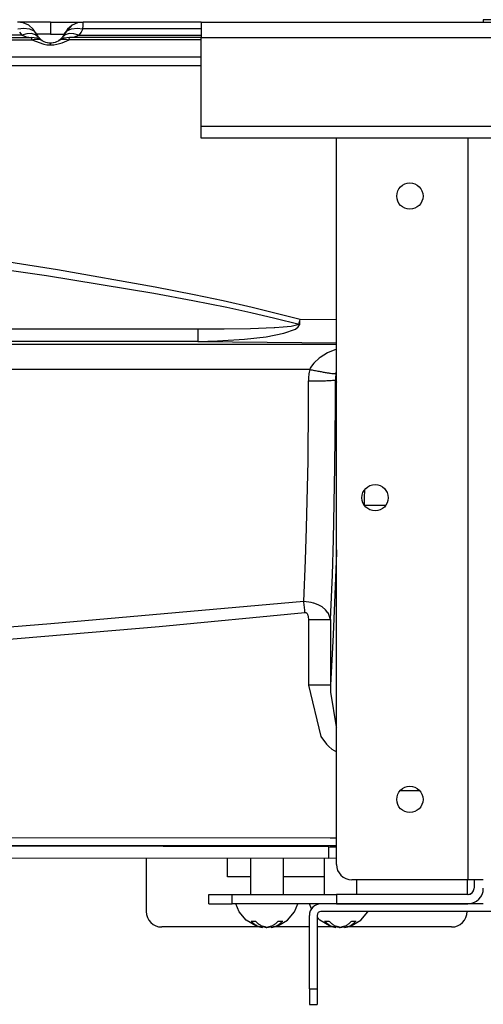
# Model space of a CAD drawing. Header units: inches. Extents: x -657 to 915, y -275 to 608.
# Tile 8 of 24: x -129 to -69, y -275 to -148. Entities that reach past the tile are written whole.
import ezdxf

# ---------------------------------------------------------------- set-up
doc = ezdxf.new("R2010")
doc.units = ezdxf.units.IN

# ---------------------------------------------------------------- blocks, each defined once
blk = doc.blocks.new('TRAVERSINO_POSTERIORE_SLI__68', base_point=(-105.95, -163.19))
at = {"color": 7, "linetype": 'Continuous'}
for p, q in [((-105.95, -148.19), (672.05, -148.19)), ((-105.95, -148.19), (-105.95, -150.19)), ((-105.95, -161.69), (-105.95, -150.19)), ((-105.95, -163.19), (-105.95, -161.69)), ((672.05, -163.19), (-105.95, -163.19))]:
    blk.add_line(p, q, dxfattribs=at)
at = {"color": 124, "linetype": 'Continuous'}
for p, q in [((-105.95, -150.19), (672.05, -150.19)), ((672.05, -161.69), (-105.95, -161.69))]:
    blk.add_line(p, q, dxfattribs=at)
blk = doc.blocks.new('cartone__69', base_point=(-91.95, -275.19))
at = {"color": 7, "linetype": 'Continuous'}
for p, q in [((-88.45, -262.19), (-90.45, -262.19)), ((-71.45, -262.19), (-88.45, -262.19)), ((-69.45, -262.19), (-71.45, -262.19)), ((-62.45, -263.19), (-90.45, -263.19)), ((-91.95, -273.19), (-91.95, -263.69)), ((-90.95, -263.69), (-90.95, -273.19)), ((-91.95, -273.19), (-91.95, -275.19)), ((-90.95, -273.19), (-90.95, -275.19)), ((-91.95, -275.19), (-90.95, -275.19))]:
    blk.add_line(p, q, dxfattribs=at)
at = {"color": 124, "linetype": 'Continuous'}
blk.add_line((-91.95, -273.19), (-90.95, -273.19), dxfattribs=at)
at = {"color": 7, "linetype": 'Continuous'}
for radius in [1.5, 0.5]:
    blk.add_arc((-90.45, -263.69), radius, 90, 180, dxfattribs=at)
blk = doc.blocks.new('soluzione3__70', base_point=(-91.95, -275.19))
blk.add_blockref('cartone__69', (-91.95, -275.19))
blk = doc.blocks.new('212835_Staffa_fiss_muro_1__72', base_point=(-170.45, -153.82))
at = {"color": 7, "linetype": 'Continuous'}
for p, q in [((-128.46, -148.19), (-129.7, -148.19)), ((-128.97, -148.29), (-129.7, -148.19)), ((-128.26, -148.61), (-128.97, -148.29)), ((-125.45, -148.19), (-128.46, -148.19)), ((-127.67, -149.11), (-128.26, -148.61)), ((-125.45, -148.19), (-122.44, -148.19)), ((-123.5, -149.58), (-122.64, -148.61)), ((-123.46, -149.53), (-122.64, -148.61)), ((-122.64, -148.61), (-123.23, -149.11)), ((-121.94, -148.29), (-122.64, -148.61)), ((-122.44, -148.19), (-121.2, -148.19)), ((-121.2, -148.19), (-121.94, -148.29)), ((-105.95, -148.19), (-121.2, -148.19)), ((-159.48, -150.19), (-127.92, -150.19)), ((-128.24, -150.16), (-127.92, -150.19)), ((-127.55, -150.21), (-127.92, -150.19)), ((-127.26, -149.74), (-127.67, -149.11)), ((-127.59, -149.34), (-127.24, -149.77)), ((-127.18, -150.29), (-127.55, -150.21)), ((-127.02, -150.13), (-127.38, -149.84)), ((-127.24, -149.77), (-127.26, -149.74)), ((-127.24, -149.77), (-127.18, -149.88)), ((-127.18, -149.88), (-127.14, -149.95)), ((-127.14, -149.95), (-127.02, -150.13)), ((-126.92, -150.24), (-127.02, -150.13)), ((-123.88, -150.13), (-123.98, -150.24)), ((-123.52, -149.84), (-123.88, -150.13)), ((-123.76, -149.95), (-123.88, -150.13)), ((-123.72, -149.88), (-123.76, -149.95)), ((-123.66, -149.77), (-123.72, -149.88)), ((-122.98, -150.19), (-123.72, -150.29)), ((-122.98, -150.19), (-123.72, -150.29)), ((-123.66, -149.77), (-123.31, -149.34)), ((-123.64, -149.74), (-123.66, -149.77)), ((-123.23, -149.11), (-123.64, -149.74)), ((-123.64, -149.74), (-123.46, -149.53)), ((-123.64, -149.74), (-123.5, -149.58)), ((-122.98, -150.19), (-122.66, -150.16)), ((-105.95, -150.19), (-122.98, -150.19)), ((-126.89, -150.39), (-127.18, -150.29)), ((-127.18, -150.29), (-126.89, -150.39)), ((-126.89, -150.39), (-127.18, -150.29)), ((-126.65, -150.48), (-126.92, -150.24)), ((-126.83, -150.41), (-126.89, -150.39)), ((-126.5, -150.59), (-126.83, -150.41)), ((-126.79, -150.46), (-126.48, -150.6)), ((-126.6, -150.52), (-126.65, -150.48)), ((-126.48, -150.6), (-126.5, -150.59)), ((-126.48, -150.6), (-126.28, -150.71)), ((-126.28, -150.71), (-126.09, -150.78)), ((-126.09, -150.78), (-125.87, -150.84)), ((-125.87, -150.84), (-125.81, -150.85)), ((-125.81, -150.85), (-125.64, -150.88)), ((-125.64, -150.88), (-125.55, -150.88)), ((-125.55, -150.88), (-125.45, -150.89)), ((-125.45, -150.89), (-125.35, -150.88)), ((-125.35, -150.88), (-125.26, -150.88)), ((-125.26, -150.88), (-125.09, -150.85)), ((-125.09, -150.85), (-125.03, -150.84)), ((-125.03, -150.84), (-124.81, -150.78)), ((-124.81, -150.78), (-124.62, -150.71)), ((-124.62, -150.71), (-124.42, -150.6)), ((-124.42, -150.6), (-124.11, -150.46)), ((-124.41, -150.59), (-124.42, -150.6)), ((-124.25, -150.52), (-124.41, -150.59)), ((-124.3, -150.52), (-124.4, -150.59)), ((-124.25, -150.48), (-124.3, -150.52)), ((-123.98, -150.24), (-124.25, -150.48)), ((-123.72, -150.29), (-124.25, -150.52)), ((-124.02, -150.39), (-123.72, -150.29)), ((-105.95, -152.73), (-167.45, -152.73)), ((-167.45, -153.82), (-105.95, -153.82))]:
    blk.add_line(p, q, dxfattribs=at)
at = {"color": 124, "linetype": 'Continuous'}
for p, q in [((-125.45, -148.19), (-125.45, -149.74)), ((-121.24, -149.06), (-121.23, -148.69)), ((-121.23, -148.69), (-121.22, -148.44)), ((-121.22, -148.41), (-121.2, -148.19)), ((-121.22, -148.44), (-121.22, -148.41)), ((-129.14, -149.89), (-158.27, -149.89)), ((-129.66, -149.06), (-128.9, -148.96)), ((-129.43, -149.48), (-129.14, -149.89)), ((-128.5, -149.71), (-129.14, -149.89)), ((-129.14, -149.89), (-128.89, -149.99)), ((-128.9, -148.96), (-128.17, -149.06)), ((-128.89, -149.99), (-128.57, -150.1)), ((-128.57, -150.1), (-128.53, -150.11)), ((-128.53, -150.11), (-128.24, -150.16)), ((-127.89, -149.69), (-128.5, -149.71)), ((-128.17, -149.06), (-127.59, -149.34)), ((-127.92, -150.19), (-127.87, -150.44)), ((-127.38, -149.84), (-127.89, -149.69)), ((-126.73, -149.74), (-127.26, -149.74)), ((-125.45, -149.74), (-126.73, -149.74)), ((-125.45, -149.74), (-124.17, -149.74)), ((-124.17, -149.74), (-123.64, -149.74)), ((-123.01, -149.69), (-123.52, -149.84)), ((-123.31, -149.34), (-122.73, -149.06)), ((-123.03, -150.44), (-122.98, -150.19)), ((-122.4, -149.71), (-123.01, -149.69)), ((-122.73, -149.06), (-122.01, -148.96)), ((-122.66, -150.16), (-122.37, -150.11)), ((-121.77, -149.89), (-122.4, -149.71)), ((-122.37, -150.11), (-122.33, -150.1)), ((-122.33, -150.1), (-122.01, -149.99)), ((-122.01, -148.96), (-121.24, -149.06)), ((-122.01, -149.99), (-121.77, -149.89)), ((-121.48, -149.48), (-121.77, -149.89)), ((-121.77, -149.89), (-105.95, -149.89)), ((-121.24, -149.06), (-121.48, -149.48)), ((-105.95, -149.06), (-121.24, -149.06)), ((-159.53, -150.47), (-127.87, -150.47)), ((-127.87, -150.47), (-127.5, -150.39)), ((-127.87, -150.44), (-127.87, -150.47)), ((-127.87, -150.47), (-126.3, -151.06)), ((-127.5, -150.39), (-127.13, -150.39)), ((-127.13, -150.39), (-126.79, -150.46)), ((-126.3, -151.06), (-125.9, -151.12)), ((-125.9, -151.12), (-125.45, -151.14)), ((-125.45, -151.14), (-125.45, -150.89)), ((-125.45, -151.14), (-125.01, -151.12)), ((-125.01, -151.12), (-124.6, -151.06)), ((-124.6, -151.06), (-123.95, -150.89)), ((-124.11, -150.46), (-123.77, -150.39)), ((-123.95, -150.89), (-123.03, -150.47)), ((-123.77, -150.39), (-123.4, -150.39)), ((-123.4, -150.39), (-123.03, -150.47)), ((-123.03, -150.47), (-123.03, -150.44)), ((-105.95, -150.47), (-123.03, -150.47))]:
    blk.add_line(p, q, dxfattribs=at)
blk = doc.blocks.new('Wall_brackets__73', base_point=(-170.45, -153.82))
blk.add_blockref('212835_Staffa_fiss_muro_1__72', (-170.45, -153.82))
blk = doc.blocks.new('282070A_VASCHETTA_LATERALE_RACCOLTA_CONDENSA__93', base_point=(-180.45, -256.32))
at = {"color": 124, "linetype": 'Continuous'}
for p, q in [((-124.52, -180.24), (-130.84, -179.24)), ((-133.53, -179.86), (-125.94, -180.97)), ((-111.9, -182.45), (-124.52, -180.24)), ((-125.94, -180.97), (-112.06, -183.24)), ((-112.06, -183.24), (-107.03, -184.18)), ((-106.87, -183.44), (-111.9, -182.45)), ((-107.03, -184.18), (-102.64, -185.06)), ((-103.12, -184.23), (-106.87, -183.44)), ((-99.35, -185.09), (-103.12, -184.23)), ((-102.64, -185.06), (-99.51, -185.74)), ((-99.51, -185.74), (-96.4, -186.46)), ((-96.24, -185.85), (-99.35, -185.09)), ((-93.16, -186.66), (-96.24, -185.85)), ((-96.4, -186.46), (-93.29, -187.23)), ((-88.45, -186.7), (-93.16, -186.66)), ((-141.25, -187.87), (-106.37, -187.87)), ((-106.37, -187.87), (-102.97, -187.85)), ((-102.97, -187.85), (-99.58, -187.79)), ((-99.58, -187.79), (-96.52, -187.67)), ((-96.52, -187.67), (-96.42, -187.67)), ((-96.42, -187.67), (-95.36, -187.6)), ((-95.36, -187.6), (-94.3, -187.5)), ((-95.24, -188.42), (-93.75, -187.88)), ((-94.3, -187.5), (-93.29, -187.23)), ((-93.75, -187.88), (-93.39, -187.61)), ((-93.39, -187.61), (-93.26, -187.44)), ((-93.2, -187.24), (-93.29, -187.23)), ((-93.26, -187.44), (-93.22, -187.34)), ((-93.22, -187.34), (-93.2, -187.28)), ((-93.2, -187.28), (-93.2, -187.24)), ((-106.37, -189.49), (-136.79, -189.49)), ((-106.37, -189.49), (-103.83, -189.42)), ((-106.37, -189.49), (-88.45, -189.66)), ((-103.83, -189.42), (-100.36, -189.2)), ((-100.36, -189.2), (-97.52, -188.87)), ((-97.52, -188.87), (-95.24, -188.42)), ((-88.45, -189.87), (-134.63, -189.87)), ((-88.46, -190.48), (-89.59, -190.96)), ((-88.45, -190.48), (-88.46, -190.48)), ((-90.68, -191.64), (-91.33, -192.23)), ((-90.57, -191.56), (-90.68, -191.64)), ((-89.59, -190.96), (-90.57, -191.56)), ((-91.9, -193.1), (-134.63, -193.1)), ((-91.83, -192.95), (-91.9, -193.1)), ((-91.67, -192.67), (-91.83, -192.95)), ((-91.37, -192.28), (-91.67, -192.67)), ((-91.33, -192.23), (-91.37, -192.28)), ((-88.52, -193.64), (-88.45, -193.36)), ((-92.07, -197.55), (-92.07, -194.59)), ((-88.65, -193.65), (-88.52, -193.64)), ((-88.58, -197.68), (-88.58, -194.46)), ((-88.58, -194.46), (-88.45, -194.73)), ((-92.12, -204.92), (-92.07, -197.55)), ((-88.64, -205.71), (-88.58, -197.68)), ((-92.31, -213.57), (-92.12, -204.92)), ((-88.83, -215.11), (-88.64, -205.71)), ((-84.8, -209.72), (-84.78, -208.67)), ((-84.81, -210.65), (-84.8, -209.72)), ((-92.45, -217.75), (-92.31, -213.57)), ((-88.98, -219.64), (-88.83, -215.11)), ((-88.46, -216.8), (-88.64, -222.21)), ((-88.45, -216.41), (-88.46, -216.8)), ((-92.68, -223.12), (-92.45, -217.75)), ((-89.22, -225.45), (-88.98, -219.64)), ((-88.64, -222.21), (-88.87, -227.41)), ((-92.68, -223.12), (-125.4, -225.99)), ((-91.7, -223.24), (-92.68, -223.12)), ((-91.4, -223.31), (-91.7, -223.24)), ((-91.39, -223.32), (-91.4, -223.31)), ((-90.81, -223.53), (-91.39, -223.32)), ((-90.31, -223.81), (-90.81, -223.53)), ((-89.87, -224.17), (-90.31, -223.81)), ((-111.4, -226.32), (-92.52, -224.52)), ((-92.52, -224.52), (-92.48, -224.52)), ((-92.48, -224.52), (-92.43, -224.53)), ((-92.43, -224.53), (-92.35, -224.57)), ((-92.35, -224.57), (-92.34, -224.58)), ((-92.34, -224.58), (-92.3, -224.61)), ((-92.3, -224.61), (-92.25, -224.67)), ((-92.25, -224.67), (-92.2, -224.76)), ((-92.2, -224.76), (-92.19, -224.78)), ((-92.19, -224.78), (-92.14, -224.89)), ((-92.14, -224.89), (-92.09, -225.1)), ((-92.09, -225.1), (-92.06, -225.45)), ((-89.55, -224.56), (-89.87, -224.17)), ((-89.54, -224.57), (-89.55, -224.56)), ((-89.42, -224.78), (-89.54, -224.57)), ((-89.22, -225.45), (-89.42, -224.78)), ((-125.4, -225.99), (-143.03, -227.39)), ((-142.88, -229.02), (-111.4, -226.32)), ((-92.06, -225.45), (-89.22, -225.45)), ((-92.06, -225.45), (-92.06, -233.93)), ((-89.22, -225.45), (-89.22, -233.93)), ((-88.87, -227.41), (-89.22, -233.93)), ((-92.06, -233.93), (-90.45, -240.57)), ((-89.22, -233.93), (-89.23, -234.84)), ((-89.23, -234.84), (-88.49, -239.3)), ((-88.49, -239.3), (-88.45, -239.38)), ((-90.45, -240.57), (-89.74, -241.54)), ((-89.74, -241.54), (-89.45, -241.84)), ((-89.45, -241.84), (-89.04, -242.21)), ((-89.04, -242.21), (-88.45, -242.54)), ((-170.86, -254.58), (-89.32, -254.66)), ((-170.81, -253.58), (-89.27, -253.66)), ((-89.27, -253.66), (-88.45, -253.66)), ((-89.43, -256.31), (-89.43, -254.81)), ((-89.32, -254.66), (-88.45, -254.66))]:
    blk.add_line(p, q, dxfattribs=at)
at = {"color": 7, "linetype": 'Continuous'}
for p, q in [((-89.43, -254.81), (-135.39, -254.72)), ((-89.43, -254.81), (-88.45, -254.82)), ((-135.39, -256.22), (-89.43, -256.31)), ((-88.45, -256.32), (-89.43, -256.31))]:
    blk.add_line(p, q, dxfattribs=at)
at = {"color": 124, "linetype": 'Continuous'}
for points in [[(-93.29, -187.23), (-93.23, -186.94), (-93.16, -186.66)], [(-93.2, -187.24), (-93.18, -186.95), (-93.16, -186.66)], [(-106.37, -187.87), (-106.37, -188.26), (-106.37, -188.62), (-106.37, -188.94), (-106.37, -189.19), (-106.37, -189.38), (-106.37, -189.49)], [(-91.9, -193.1), (-92.03, -193.84), (-92.07, -194.59)], [(-91.9, -193.1), (-91.29, -193.23), (-90.7, -193.34), (-90.15, -193.44), (-89.66, -193.53), (-89.23, -193.59), (-88.9, -193.63)], [(-92.07, -194.59), (-91.21, -194.58), (-90.41, -194.57), (-89.71, -194.55), (-89.15, -194.52), (-88.77, -194.49), (-88.58, -194.46)], [(-88.9, -193.63), (-88.76, -193.64), (-88.65, -193.65)], [(-88.52, -193.64), (-88.57, -194.04), (-88.58, -194.46)], [(-92.52, -224.52), (-92.6, -223.8), (-92.68, -223.12)], [(-89.22, -233.93), (-89.3, -233.93), (-89.46, -233.93), (-89.68, -233.93), (-90.13, -233.93), (-90.7, -233.93), (-91.35, -233.93), (-92.06, -233.93)]]:
    blk.add_spline(points, degree=3, dxfattribs=at)
blk = doc.blocks.new('GRUPPO_VASCHETTE__94', base_point=(-180.45, -256.32))
blk.add_blockref('282070A_VASCHETTA_LATERALE_RACCOLTA_CONDENSA__93', (-180.45, -256.32))
blk = doc.blocks.new('Skin_Group1__108', base_point=(-69.45, -148.19))
at = {"color": 7, "linetype": 'Continuous'}
for p, q in [((-69.45, -147.89), (-69.45, -148.19)), ((-51.95, -147.89), (-69.45, -147.89))]:
    blk.add_line(p, q, dxfattribs=at)
blk = doc.blocks.new('Nuova_coclea__109', base_point=(-69.45, -148.19))
blk.add_blockref('Skin_Group1__108', (-69.45, -148.19))
blk = doc.blocks.new('Assembly-1_Asm_2__110', base_point=(-69.45, -148.19))
blk.add_blockref('Nuova_coclea__109', (-69.45, -148.19))
blk = doc.blocks.new('Assembly-1_Asm_1__111', base_point=(-69.45, -148.19))
blk.add_blockref('Assembly-1_Asm_2__110', (-69.45, -148.19))
blk = doc.blocks.new('Estetica_Olimpia_NEW_1__112', base_point=(-69.45, -148.19))
blk.add_blockref('Assembly-1_Asm_1__111', (-69.45, -148.19))
blk = doc.blocks.new('Coclea300__113', base_point=(-69.45, -148.19))
blk.add_blockref('Estetica_Olimpia_NEW_1__112', (-69.45, -148.19))
blk = doc.blocks.new('Nuova_Coclea__119', base_point=(-69.45, -148.19))
blk.add_blockref('Coclea300__113', (-69.45, -148.19))
blk = doc.blocks.new('vite_4_2x9_5_1_1_1_1_1_1_1__121', base_point=(-101.45, -265.25))
at = {"color": 7, "linetype": 'Continuous'}
for p, q in [((-99.55, -256.29), (-99.55, -260.99)), ((-95.35, -256.3), (-95.35, -260.99)), ((-101.03, -263.22), (-101.45, -262.19)), ((-93.87, -263.22), (-93.45, -262.19)), ((-100.11, -264.32), (-101.03, -263.22)), ((-94.8, -264.32), (-93.87, -263.22)), ((-98.86, -265.04), (-100.11, -264.32)), ((-96.04, -265.04), (-94.8, -264.32)), ((-98.02, -265.25), (-98.86, -265.04)), ((-97.57, -265.23), (-98.02, -265.07)), ((-98.02, -265.25), (-98.02, -265.07)), ((-97.33, -265.23), (-97.45, -265.25)), ((-96.89, -265.07), (-97.33, -265.23)), ((-96.89, -265.25), (-96.04, -265.04)), ((-96.89, -265.25), (-96.89, -265.07))]:
    blk.add_line(p, q, dxfattribs=at)
for points in [[(-99.5, -264.42), (-99.22, -264.44), (-98.94, -264.42)], [(-99.5, -264.42), (-99.16, -264.73), (-98.8, -264.98), (-98.41, -265.15), (-98.02, -265.25)], [(-98.94, -264.42), (-98.6, -264.73), (-98.23, -264.98), (-97.85, -265.15), (-97.45, -265.25)], [(-97.45, -265.25), (-97.05, -265.15), (-96.67, -264.98), (-96.3, -264.73), (-95.97, -264.42)], [(-96.89, -265.25), (-96.49, -265.15), (-96.1, -264.98), (-95.74, -264.73), (-95.4, -264.42)], [(-95.97, -264.42), (-95.68, -264.44), (-95.4, -264.42)], [(-97.57, -265.23), (-97.51, -265.24), (-97.45, -265.25)]]:
    blk.add_spline(points, degree=3, dxfattribs=at)
blk = doc.blocks.new('vite_4_2x9_5_1_1_1_2__122', base_point=(-91.95, -265.25))
at = {"color": 7, "linetype": 'Continuous'}
for p, q in [((-90.05, -256.31), (-90.05, -260.99)), ((-85.85, -259.09), (-85.85, -260.99)), ((-91.69, -262.83), (-91.95, -262.19)), ((-85.3, -264.32), (-84.37, -263.22)), ((-84.37, -263.22), (-84.36, -263.19)), ((-90.61, -264.32), (-90.95, -263.91)), ((-89.36, -265.04), (-90.61, -264.32)), ((-86.54, -265.04), (-85.3, -264.32)), ((-88.52, -265.25), (-89.36, -265.04)), ((-88.07, -265.23), (-88.52, -265.07)), ((-88.52, -265.25), (-88.52, -265.07)), ((-87.83, -265.23), (-87.95, -265.25)), ((-87.39, -265.07), (-87.83, -265.23)), ((-87.39, -265.25), (-86.54, -265.04)), ((-87.39, -265.25), (-87.39, -265.07))]:
    blk.add_line(p, q, dxfattribs=at)
for points in [[(-90, -264.42), (-89.66, -264.73), (-89.3, -264.98), (-88.91, -265.15), (-88.52, -265.25)], [(-90, -264.42), (-89.72, -264.44), (-89.44, -264.42)], [(-89.44, -264.42), (-89.1, -264.73), (-88.73, -264.98), (-88.35, -265.15), (-87.95, -265.25)], [(-87.95, -265.25), (-87.55, -265.15), (-87.17, -264.98), (-86.8, -264.73), (-86.47, -264.42)], [(-87.39, -265.25), (-86.99, -265.15), (-86.6, -264.98), (-86.24, -264.73), (-85.9, -264.42)], [(-86.47, -264.42), (-86.18, -264.44), (-85.9, -264.42)], [(-88.07, -265.23), (-88.01, -265.24), (-87.95, -265.25)]]:
    blk.add_spline(points, degree=3, dxfattribs=at)
blk = doc.blocks.new('VITI_E_RIV__126', base_point=(-101.45, -265.25))
for name, p in [('vite_4_2x9_5_1_1_1_1_1_1_1__121', (-101.45, -265.25)), ('vite_4_2x9_5_1_1_1_2__122', (-91.95, -265.25))]:
    blk.add_blockref(name, p)
blk = doc.blocks.new('212892_spalla_sx_SLR__129', base_point=(-113.05, -265.19))
at = {"color": 7, "linetype": 'Continuous'}
for p, q in [((-88.45, -257.09), (-88.45, -163.19)), ((-113.05, -256.26), (-113.05, -263.19)), ((-102.55, -258.69), (-102.55, -256.29)), ((-99.55, -258.69), (-102.55, -258.69)), ((-90.05, -258.69), (-95.35, -258.69)), ((-71.45, -259.09), (-86.45, -259.09)), ((-71.55, -259.09), (-71.55, -260.99)), ((-69.45, -259.09), (-71.45, -259.09)), ((-70.65, -259.09), (-70.65, -260.19)), ((-71.37, -260.98), (-71.27, -260.96)), ((-71.24, -260.96), (-71.17, -260.93)), ((-71.14, -260.92), (-71.05, -260.88)), ((-71.05, -260.88), (-70.97, -260.82)), ((-70.94, -260.8), (-70.89, -260.75)), ((-70.87, -260.73), (-70.8, -260.66)), ((-70.8, -260.66), (-70.75, -260.57)), ((-70.74, -260.54), (-70.71, -260.48)), ((-70.7, -260.45), (-70.67, -260.35)), ((-70.67, -260.35), (-70.65, -260.25)), ((-69.59, -260.91), (-69.57, -260.87)), ((-69.57, -260.87), (-69.56, -260.84)), ((-69.46, -260.32), (-69.45, -260.19)), ((-69.46, -260.35), (-69.46, -260.32)), ((-104.95, -260.99), (-101.95, -260.99)), ((-104.95, -262.19), (-104.95, -260.99)), ((-104.95, -262.19), (-101.95, -262.19)), ((-101.95, -260.99), (-88.45, -260.99)), ((-90.45, -262.19), (-101.95, -262.19)), ((-88.45, -260.99), (-88.45, -262.19)), ((-71.45, -260.99), (-88.45, -260.99)), ((-88.45, -262.19), (-71.45, -262.19)), ((-70.99, -262.13), (-70.97, -262.13)), ((-70.97, -262.13), (-70.92, -262.11)), ((-70.75, -262.05), (-70.7, -262.04)), ((-70.7, -262.04), (-70.68, -262.03)), ((-70.24, -261.78), (-70.22, -261.76)), ((-70.22, -261.76), (-70.18, -261.73)), ((-70.05, -261.61), (-70.01, -261.57)), ((-70.01, -261.57), (-69.99, -261.55)), ((-69.7, -261.15), (-69.69, -261.12)), ((-69.69, -261.12), (-69.67, -261.08)), ((-98.26, -265.19), (-111.05, -265.19)), ((-97.69, -265.19), (-98.02, -265.19)), ((-96.89, -265.19), (-97.21, -265.19)), ((-91.95, -265.19), (-96.64, -265.19)), ((-88.76, -265.19), (-90.95, -265.19)), ((-88.19, -265.19), (-88.52, -265.19)), ((-87.39, -265.19), (-87.71, -265.19)), ((-73.55, -265.19), (-87.14, -265.19))]:
    blk.add_line(p, q, dxfattribs=at)
at = {"color": 124, "linetype": 'Continuous'}
for p, q in [((-71.45, -163.19), (-71.45, -259.09)), ((-101.95, -262.19), (-101.95, -260.99))]:
    blk.add_line(p, q, dxfattribs=at)
at = {"color": 7, "linetype": 'Continuous'}
for centre in [(-78.95, -170.69), (-83.45, -209.69), (-78.95, -248.69)]:
    blk.add_circle(centre, 1.7, dxfattribs=at)
for centre, radius, start, end in [((-86.45, -257.09), 2, 180, 270), ((-71.45, -260.19), 0.8, 270, 0), ((-71.45, -260.19), 2, 270, 0), ((-111.05, -263.19), 2, 180, 270), ((-73.55, -263.19), 2, 270, 0)]:
    blk.add_arc(centre, radius, start, end, dxfattribs=at)
blk = doc.blocks.new('Telaio_SLR__131', base_point=(-113.05, -265.25))
for name, p in [('VITI_E_RIV__126', (-101.45, -265.25)), ('Nuova_Coclea__119', (-69.45, -148.19)), ('212892_spalla_sx_SLR__129', (-113.05, -265.19))]:
    blk.add_blockref(name, p)
blk = doc.blocks.new('COLLETTORE__135', base_point=(-84.79, -247.62))
at = {"color": 7, "linetype": 'Continuous'}
for p, q in [((-63.9, -209.08), (-64.45, -209.08)), ((-63.48, -209.65), (-63.9, -209.08)), ((-63.29, -209.94), (-63.48, -209.65)), ((-63.05, -210.41), (-63.29, -209.94)), ((-63.29, -209.94), (-62.45, -211.4)), ((-82.11, -210.68), (-84.79, -210.68)), ((-62.91, -210.76), (-63.05, -210.41)), ((-62.74, -211.77), (-62.91, -210.76)), ((-62.91, -212.77), (-62.74, -211.77)), ((-62.45, -224.56), (-62.45, -211.4)), ((-62.45, -212.05), (-62.44, -212.16)), ((-62.44, -212.16), (-62.4, -212.4)), ((-62.4, -212.4), (-62.35, -212.57)), ((-62.35, -212.57), (-62.32, -212.62)), ((-63.48, -213.88), (-63.05, -213.13)), ((-63.05, -213.13), (-62.91, -212.77)), ((-62.32, -212.62), (-62.18, -212.95)), ((-62.18, -212.95), (-62.01, -213.19)), ((-62.01, -213.19), (-61.94, -213.29)), ((-61.94, -213.29), (-61.87, -213.34)), ((-61.87, -213.34), (-61.63, -213.56)), ((-61.63, -213.56), (-61.54, -213.61)), ((-61.54, -213.61), (-61.26, -213.77)), ((-61.26, -213.77), (-61.17, -213.8)), ((-61.17, -213.8), (-60.87, -213.9)), ((-64.45, -214.46), (-63.9, -214.46)), ((-63.9, -214.46), (-63.48, -213.88)), ((-63.9, -214.46), (-63.48, -216.05)), ((-60.87, -213.9), (-60.76, -213.91)), ((-60.76, -213.91), (-60.45, -213.9)), ((-60.45, -213.9), (-60.45, -214.03)), ((-60.45, -213.9), (-53.82, -213.9)), ((-53.82, -213.9), (-53.82, -214.03)), ((-53.31, -214.01), (-53.82, -213.9)), ((-53.28, -214.02), (-53.31, -214.01)), ((-52.82, -214.21), (-53.28, -214.02)), ((-52.79, -214.23), (-52.82, -214.21)), ((-52.4, -214.53), (-52.79, -214.23)), ((-52.35, -214.58), (-52.4, -214.53)), ((-52.29, -214.65), (-52.35, -214.58)), ((-52.08, -214.9), (-52.29, -214.65)), ((-52.08, -214.9), (-52.08, -214.92)), ((-52.08, -214.9), (-47.58, -222.7)), ((-63.48, -216.05), (-63.05, -218.12)), ((-63.05, -218.12), (-62.91, -219.1)), ((-49.98, -218.34), (-50.08, -218.38)), ((-47.65, -217.87), (-49.98, -218.34)), ((-45.26, -217.87), (-47.65, -217.87)), ((-42.92, -218.34), (-45.26, -217.87)), ((-40.73, -219.25), (-42.92, -218.34)), ((-62.91, -219.1), (-62.91, -224.64)), ((-39.87, -219.83), (-40.73, -219.25)), ((-39.29, -220.22), (-39.87, -219.83)), ((-47.71, -222.61), (-47.74, -222.59)), ((-47.63, -222.66), (-47.71, -222.61)), ((-47.59, -222.69), (-47.63, -222.66)), ((-47.57, -222.7), (-47.59, -222.69)), ((-47.58, -222.7), (-47.57, -222.7)), ((-62.91, -224.64), (-63.05, -225.62)), ((-62.45, -235.98), (-62.45, -224.56)), ((-63.05, -225.62), (-63.48, -227.69)), ((-63.48, -227.69), (-63.9, -229.28)), ((-59.02, -226.66), (-58.28, -234.75)), ((-33.8, -227.97), (-23.45, -227.97)), ((-22.45, -227.97), (-21.45, -227.97)), ((-63.9, -229.28), (-64.45, -229.28)), ((-63.48, -230.3), (-63.9, -229.28)), ((-63.05, -231.62), (-63.48, -230.3)), ((-62.91, -232.24), (-63.05, -231.62)), ((-62.91, -235.77), (-62.91, -232.24)), ((-61.64, -233.46), (-61.2, -232.94)), ((-61.2, -232.94), (-60.91, -232.73)), ((-60.91, -232.73), (-60.87, -232.71)), ((-60.87, -232.71), (-60.69, -232.64)), ((-60.69, -232.64), (-60.45, -232.59)), ((-59.43, -232.52), (-60.45, -232.59)), ((-58.63, -232.48), (-59.43, -232.52)), ((-58.49, -232.47), (-58.63, -232.48)), ((-62.09, -234.39), (-61.96, -234.07)), ((-61.96, -234.07), (-61.86, -233.85)), ((-61.86, -233.85), (-61.73, -233.61)), ((-61.73, -233.61), (-61.64, -233.46)), ((-62.41, -235.52), (-62.37, -235.33)), ((-62.37, -235.33), (-62.34, -235.21)), ((-62.34, -235.21), (-62.33, -235.15)), ((-62.33, -235.15), (-62.2, -234.7)), ((-62.2, -234.7), (-62.19, -234.66)), ((-62.19, -234.66), (-62.09, -234.39)), ((-58.19, -235.84), (-58.28, -234.75)), ((-64.45, -236.12), (-57.25, -236.12)), ((-62.99, -236.12), (-62.91, -235.77)), ((-62.43, -235.59), (-62.45, -235.89)), ((-62.45, -236.12), (-62.45, -235.98)), ((-62.41, -235.52), (-62.43, -235.59)), ((-60.38, -236.12), (-62.43, -235.61)), ((-58.16, -236.12), (-58.19, -235.84)), ((-57.22, -236.24), (-57.35, -236.45)), ((-57.25, -236.12), (-57.17, -236.09)), ((-57.17, -236.18), (-57.22, -236.24)), ((-57.17, -236.09), (-57.08, -236.06)), ((-57.14, -236.15), (-57.17, -236.18)), ((-57, -236.16), (-57.14, -236.15)), ((-57.08, -236.06), (-57.02, -236.06)), ((-57.02, -236.06), (-57, -236.08)), ((-57, -236.08), (-57, -236.09)), ((-57, -236.09), (-57, -236.16)), ((-34.19, -236.93), (-23.45, -236.93)), ((-22.45, -236.93), (-21.45, -236.93)), ((-61.45, -247.62), (-64.45, -247.62))]:
    blk.add_line(p, q, dxfattribs=at)
at = {"color": 124, "linetype": 'Continuous'}
for p, q in [((-60.45, -214.03), (-60.45, -232.59)), ((-53.82, -214.03), (-53.82, -226.66)), ((-52.08, -214.92), (-52.08, -226.38)), ((-50.05, -218.42), (-50, -218.4)), ((-39.37, -220.15), (-39.29, -220.21)), ((-47.6, -222.37), (-47.87, -222.19)), ((-46.95, -222.92), (-47.6, -222.37)), ((-47.57, -222.72), (-47.58, -222.7)), ((-47.56, -222.75), (-47.57, -222.72)), ((-47.52, -222.84), (-47.56, -222.75)), ((-49.58, -224.44), (-48.85, -223.88)), ((-48.85, -223.88), (-48.37, -223.55)), ((-48.37, -223.55), (-48.16, -223.41)), ((-48.16, -223.41), (-47.72, -223.12)), ((-47.72, -223.12), (-47.57, -223)), ((-47.6, -224.24), (-46.95, -223.61)), ((-47.57, -223), (-47.56, -222.99)), ((-47.56, -222.99), (-47.52, -222.92)), ((-47.52, -222.88), (-47.52, -222.84)), ((-47.52, -222.92), (-47.52, -222.88)), ((-46.82, -223.14), (-46.95, -222.92)), ((-46.95, -223.61), (-46.82, -223.38)), ((-46.8, -223.26), (-46.82, -223.14)), ((-46.82, -223.38), (-46.8, -223.26)), ((-50.83, -225.51), (-49.98, -224.77)), ((-49.98, -224.77), (-49.7, -224.54)), ((-49.7, -224.54), (-49.58, -224.44)), ((-49.36, -225.8), (-48.73, -225.22)), ((-48.73, -225.22), (-48.44, -224.96)), ((-48.44, -224.96), (-47.6, -224.24)), ((-52.82, -226.59), (-53.31, -226.64)), ((-52.4, -226.5), (-52.82, -226.59)), ((-52.08, -226.38), (-52.4, -226.5)), ((-52.09, -226.71), (-50.89, -225.56)), ((-52.08, -226.55), (-52.09, -226.71)), ((-52.08, -226.38), (-52.08, -226.55)), ((-50.89, -225.56), (-50.83, -225.51)), ((-50.22, -226.63), (-49.9, -226.31)), ((-49.9, -226.31), (-49.36, -225.8)), ((-59.02, -226.66), (-53.82, -226.66)), ((-53.82, -226.66), (-53.96, -228.59)), ((-53.31, -226.64), (-53.82, -226.66)), ((-52.85, -227.5), (-53.45, -228.08)), ((-52.47, -227.13), (-52.85, -227.5)), ((-52.09, -226.71), (-52.47, -227.13)), ((-52.04, -226.88), (-52.09, -226.71)), ((-51.98, -227.02), (-52.04, -226.88)), ((-51.95, -227.06), (-51.98, -227.02)), ((-51.86, -227.18), (-51.95, -227.06)), ((-51.71, -227.32), (-51.86, -227.18)), ((-51.55, -227.43), (-51.71, -227.32)), ((-51.42, -227.49), (-51.55, -227.43)), ((-51.07, -227.52), (-51.48, -227.91)), ((-51.37, -227.5), (-51.42, -227.49)), ((-51.23, -227.53), (-51.37, -227.5)), ((-51.07, -227.52), (-51.23, -227.53)), ((-51.07, -227.52), (-50.22, -226.63)), ((-53.96, -228.59), (-55.41, -229.86)), ((-53.45, -228.08), (-53.96, -228.59)), ((-53.96, -228.59), (-53.83, -228.76)), ((-53.83, -228.76), (-53.79, -228.82)), ((-53.79, -228.82), (-53.7, -228.94)), ((-53.7, -228.94), (-53.62, -229.06)), ((-53.62, -229.06), (-53.56, -229.17)), ((-52.18, -228.45), (-53.47, -229.4)), ((-51.56, -227.98), (-52.18, -228.45)), ((-51.48, -227.91), (-51.56, -227.98)), ((-55.41, -229.86), (-56.14, -230.68)), ((-54.15, -229.95), (-55.26, -231.06)), ((-53.47, -229.4), (-54.15, -229.95)), ((-53.56, -229.17), (-53.51, -229.27)), ((-53.51, -229.27), (-53.5, -229.31)), ((-53.5, -229.31), (-53.47, -229.4)), ((-56.63, -231.33), (-57.6, -232.98)), ((-56.14, -230.68), (-56.63, -231.33)), ((-55.26, -231.06), (-56.2, -232.32)), ((-56.2, -232.32), (-56.96, -233.69)), ((-57.72, -233.22), (-58.28, -234.75)), ((-57.6, -232.98), (-57.72, -233.22)), ((-56.96, -233.69), (-57.51, -235.14)), ((-57.51, -235.14), (-57.73, -236.12)), ((-57.08, -236.18), (-57.25, -236.12)), ((-57.08, -236.06), (-57.13, -236.15)), ((-57.06, -236.03), (-57.08, -236.06)), ((-57.04, -236.23), (-57.08, -236.18)), ((-57.08, -237.09), (-56.97, -236.58)), ((-56.95, -235.91), (-57.06, -236.03)), ((-56.97, -236.58), (-57.04, -236.23)), ((-56.89, -235.84), (-56.95, -235.91)), ((-56.49, -235.6), (-56.89, -235.84)), ((-56.42, -235.59), (-56.49, -235.6)), ((-56.23, -235.68), (-56.42, -235.59)), ((-56.34, -237.16), (-56.23, -236.75)), ((-56.19, -235.75), (-56.23, -235.68)), ((-56.23, -236.75), (-56.19, -236.56)), ((-56.19, -236.56), (-56.19, -235.75)), ((-51.94, -237.16), (-50.72, -236.5)), ((-42.18, -236.5), (-40.96, -237.16)), ((-39.37, -236.64), (-38.75, -237.16)), ((-57.1, -237.16), (-57.08, -237.09)), ((-54.19, -237.16), (-54.15, -237.12))]:
    blk.add_line(p, q, dxfattribs=at)
for points in [[(-39.37, -220.15), (-40.93, -219.19), (-42.64, -218.48), (-44.45, -218.04), (-46.32, -217.88), (-48.18, -218), (-50, -218.4)], [(-39.37, -236.64), (-41.05, -235.62), (-42.9, -234.89), (-44.85, -234.46), (-46.85, -234.37), (-48.84, -234.59), (-50.76, -235.14), (-52.55, -235.99), (-54.15, -237.12)], [(-46.45, -235.65), (-48.63, -235.87), (-50.72, -236.5)], [(-42.18, -236.5), (-44.27, -235.87), (-46.45, -235.65)]]:
    blk.add_spline(points, degree=3, dxfattribs=at)
blk = doc.blocks.new('VITE_SFIATO__136', base_point=(-80.21, -247.57))
at = {"color": 7, "linetype": 'Continuous'}
blk.add_line((-77.69, -247.57), (-80.21, -247.57), dxfattribs=at)
blk = doc.blocks.new('GRUPPO_COLLETTORE__137', base_point=(-84.79, -247.62))
for name, p in [('COLLETTORE__135', (-84.79, -247.62)), ('VITE_SFIATO__136', (-80.21, -247.57))]:
    blk.add_blockref(name, p)
blk = doc.blocks.new('256515B_BATTERIA600__145', base_point=(-84.79, -247.62))
blk.add_blockref('GRUPPO_COLLETTORE__137', (-84.79, -247.62))
blk = doc.blocks.new('GRUPPO_IDRAULICA__146', base_point=(-84.79, -247.62))
blk.add_blockref('256515B_BATTERIA600__145', (-84.79, -247.62))
blk = doc.blocks.new('Structural_parts__147', base_point=(-180.45, -266.44))
for name, p in [('Telaio_SLR__131', (-113.05, -265.25)), ('GRUPPO_VASCHETTE__94', (-180.45, -256.32)), ('GRUPPO_IDRAULICA__146', (-84.79, -247.62))]:
    blk.add_blockref(name, p)
blk = doc.blocks.new('Innova_Airleaf_SLS_mod_600__148', base_point=(-180.45, -266.44))
for name, p in [('Structural_parts__147', (-180.45, -266.44)), ('Wall_brackets__73', (-170.45, -153.82))]:
    blk.add_blockref(name, p)
blk = doc.blocks.new('SLS_INCASSO__156', base_point=(-180.45, -275.19))
for name, p in [('Innova_Airleaf_SLS_mod_600__148', (-180.45, -266.44)), ('TRAVERSINO_POSTERIORE_SLI__68', (-105.95, -163.19)), ('soluzione3__70', (-91.95, -275.19))]:
    blk.add_blockref(name, p)
blk = doc.blocks.new('B', base_point=(321.08, -210.15))
blk.add_blockref('SLS_INCASSO__156', (-180.45, -275.19))

msp = doc.modelspace()

# ---------------------------------------------------------------- block references
msp.add_blockref('B', (321.08, -210.15))

doc.saveas('drawing.dxf')
